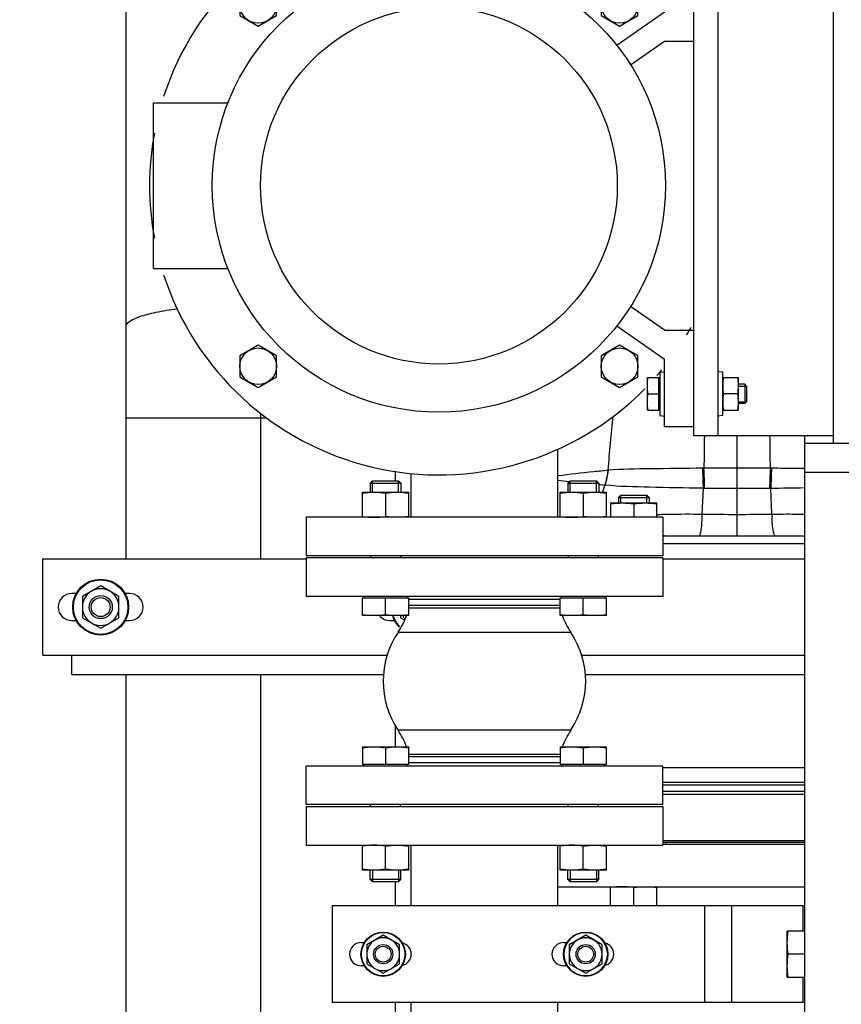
# Model space of a CAD drawing. Header units: millimetres. Extents: x 0 to 1189, y 0 to 841.
# Tile 113 of 172: x 413 to 430, y 551 to 571. Entities that reach past the tile are written whole.
import ezdxf

# ---------------------------------------------------------------- set-up
doc = ezdxf.new("R2010")
doc.units = ezdxf.units.MM
doc.header["$LTSCALE"] = 65.395
doc.linetypes.add('CENTER', pattern=[0.6, 0.375, -0.075, 0.075, -0.075])
for name, color, linetype in [('1707_125001_01_PBL141', 7, 'CONTINUOUS'), ('1907_153200_72_ABL102', 7, 'CONTINUOUS'), ('1907_153200_72_T1_PBL163', 7, 'CONTINUOUS'), ('1907_153200_79_ABL106', 7, 'CONTINUOUS'), ('1907_153200_79_T1_PBL162', 7, 'CONTINUOUS'), ('1907_153700_21_ABL69', 7, 'CONTINUOUS'), ('1907_153700_21_T1_PBL70', 7, 'CONTINUOUS'), ('1907_153700_21_T2_PBL81', 7, 'CONTINUOUS'), ('1907_153701_06_AC_PBL152', 7, 'CONTINUOUS'), ('1907_843312_02_PBL66', 7, 'CONTINUOUS'), ('1917_153701_09_PBL107', 7, 'CONTINUOUS'), ('32007_153200_01_ABL64', 7, 'CONTINUOUS'), ('32007_153200_01_T1_PBL86', 7, 'CONTINUOUS'), ('32007_153701_03_PBL120', 7, 'CONTINUOUS'), ('8M32E_GENSET_GRUNDRAHMEN_ABL59', 7, 'CONTINUOUS'), ('8M32E_GENSET_GRUNDRAHMEN_T1_PBL60', 7, 'CONTINUOUS'), ('8M32E_GENSET_VERROHRUNG_ABL25', 7, 'CONTINUOUS'), ('D6796-10_PBL185', 7, 'CONTINUOUS'), ('D6796-10_PBL192', 7, 'CONTINUOUS'), ('D6796-10_PBL2148', 7, 'CONTINUOUS'), ('D6796-10_PBL2149', 7, 'CONTINUOUS'), ('D6796-12_PBL2146', 7, 'CONTINUOUS'), ('D6796-12_PBL2152', 7, 'CONTINUOUS'), ('D931_1-M10X130_PBL2150', 7, 'CONTINUOUS'), ('D931_1-M10X130_PBL2151', 7, 'CONTINUOUS'), ('D931_1-M10X45_PBL135', 7, 'CONTINUOUS'), ('D931_1-M12X220_PBL2147', 7, 'CONTINUOUS'), ('D931_1-M16X60_PBL125', 7, 'CONTINUOUS'), ('D931_1-M16X60_PBL127', 7, 'CONTINUOUS'), ('D931_1-M16X60_PBL128', 7, 'CONTINUOUS'), ('D931_1-M16X60_PBL129', 7, 'CONTINUOUS'), ('D931_1-M16X75_PBL130', 7, 'CONTINUOUS'), ('D933-M16X35_PBL134', 7, 'CONTINUOUS'), ('D934-M10_PBL153', 7, 'CONTINUOUS'), ('D934-M10_PBL177', 7, 'CONTINUOUS'), ('D934-M10_PBL198', 7, 'CONTINUOUS'), ('D934-M12_PBL160', 7, 'CONTINUOUS'), ('D934-M12_PBL82', 7, 'CONTINUOUS'), ('D934-M16_PBL150', 7, 'CONTINUOUS'), ('D934-M16_PBL151', 7, 'CONTINUOUS'), ('D934-M16_PBL173', 7, 'CONTINUOUS'), ('D934-M16_PBL174', 7, 'CONTINUOUS'), ('D934-M16_PBL182', 7, 'CONTINUOUS'), ('D934-M16_PBL183', 7, 'CONTINUOUS'), ('EN1092-1-01A-DN125-PN16_PBL65', 7, 'CONTINUOUS'), ('EN1092-1-01A-DN65_PN16-77_5_PBL103', 7, 'CONTINUOUS'), ('EN1092-1-01A-DN65_PN16-77_5_PBL110', 7, 'CONTINUOUS'), ('ERV_GS200_6_ABL311', 7, 'CONTINUOUS'), ('ERV_GS200_6_T1_PBL313', 7, 'CONTINUOUS'), ('ERV_GS200_6_T2_PBL312', 7, 'CONTINUOUS'), ('ERV_GS65_16_ABL104', 7, 'CONTINUOUS'), ('ERV_GS65_16_T1_PBL105', 7, 'CONTINUOUS'), ('ERV_GS65_16_T1_PBL111', 7, 'CONTINUOUS'), ('ERV_GS65_16_T2_PBL314', 7, 'CONTINUOUS'), ('new_view_2_VBL0', 7, 'CONTINUOUS'), ('PUMPENAGGRR45_125_160_FL-Z-DB50_PBL91', 7, 'CONTINUOUS')]:
    doc.layers.add(name, color=color, linetype=linetype)

# ---------------------------------------------------------------- blocks, each defined once
blk = doc.blocks.new('EN1092-1-01A-DN125-PN16_PBL65', base_point=(416.176, 548.881))
at = {"layer": 'EN1092-1-01A-DN125-PN16_PBL65', "color": 7, "linetype": 'Continuous'}
for p, q in [((412.538, 548.441), (412.538, 549.321)), ((412.538, 549.321), (418.477, 549.321)), ((412.538, 548.441), (419.814, 548.441))]:
    blk.add_line(p, q, dxfattribs=at)
blk = doc.blocks.new('1907_843312_02_PBL66', base_point=(416.758, 578.941))
at = {"layer": '1907_843312_02_PBL66', "color": 7, "linetype": 'Continuous'}
for p, q in [((412.538, 578.441), (412.538, 579.441)), ((412.538, 579.441), (420.978, 579.441)), ((412.538, 578.441), (418.878, 578.441))]:
    blk.add_line(p, q, dxfattribs=at)
blk = doc.blocks.new('32007_153200_01_T1_PBL86', base_point=(417.538, 563.881))
at = {"layer": '32007_153200_01_T1_PBL86', "color": 7, "linetype": 'Continuous'}
for p, q in [((414.744, 559.961), (414.744, 578.441)), ((420.332, 573.627), (420.332, 574.063)), ((420.332, 561.583), (420.332, 561.78)), ((414.744, 549.321), (414.744, 557.561)), ((420.332, 556.063), (420.332, 556.522)), ((420.332, 552.761), (420.332, 553.263)), ((420.332, 550.423), (420.332, 550.761))]:
    blk.add_line(p, q, dxfattribs=at)
at = {"layer": '32007_153200_01_T1_PBL86', "color": 9, "linetype": 'Continuous'}
for p, q in [((414.744, 577.593), (418.798, 577.593)), ((414.744, 562.888), (417.663, 562.888))]:
    blk.add_line(p, q, dxfattribs=at)
at = {"layer": '32007_153200_01_T1_PBL86', "color": 2, "linetype": 'CENTER'}
for p, q in [((417.538, 559.961), (417.538, 562.976)), ((417.538, 549.321), (417.538, 557.561))]:
    blk.add_line(p, q, dxfattribs=at)
at = {"layer": '32007_153200_01_T1_PBL86', "color": 9, "linetype": 'Continuous'}
for points, knots in [([(414.744, 575.702), (414.744, 575.752), (414.828, 575.826), (414.955, 575.885), (415.111, 575.939), (415.303, 575.988), (415.628, 576.052), (416.337, 576.143), (417.433, 576.192), (418.343, 576.163), (418.801, 576.124)], [0, 0, 0, 0, 0.035976, 0.06612, 0.105304, 0.15333, 0.209651, 0.343909, 0.668552, 1, 1, 1, 1]), ([(414.744, 564.779), (414.744, 564.822), (414.807, 564.887), (414.91, 564.942), (415.091, 565.014), (415.393, 565.088), (415.657, 565.13), (415.807, 565.15)], [0, 0, 0, 0, 0.109669, 0.197143, 0.309824, 0.609754, 1, 1, 1, 1])]:
    blk.add_open_spline(points, degree=3, knots=knots, dxfattribs=at)
blk = doc.blocks.new('32007_153200_01_ABL64', base_point=(416.758, 563.941))
at = {"layer": '1907_843312_02_PBL66'}
blk.add_blockref('1907_843312_02_PBL66', (416.758, 578.941), dxfattribs=at)
at = {"layer": '32007_153200_01_T1_PBL86'}
blk.add_blockref('32007_153200_01_T1_PBL86', (417.538, 563.881), dxfattribs=at)
at = {"layer": 'EN1092-1-01A-DN125-PN16_PBL65'}
blk.add_blockref('EN1092-1-01A-DN125-PN16_PBL65', (416.176, 548.881), dxfattribs=at)
blk = doc.blocks.new('1907_153700_21_T1_PBL70', base_point=(420.918, 558.961))
at = {"layer": '1907_153700_21_T1_PBL70', "color": 7, "linetype": 'Continuous'}
for p, q in [((413.018, 557.961), (413.018, 559.961)), ((413.018, 559.961), (418.477, 559.961)), ((425.877, 559.961), (428.818, 559.961)), ((413.716, 559.241), (413.618, 559.241)), ((414.818, 559.241), (414.72, 559.241)), ((413.618, 558.681), (413.716, 558.681)), ((414.72, 558.681), (414.818, 558.681)), ((420.218, 558.681), (420.316, 558.681)), ((413.018, 557.961), (413.618, 557.961))]:
    blk.add_line(p, q, dxfattribs=at)
for centre, start, end in [((413.618, 558.961), 90, 270), ((414.818, 558.961), 270, 90), ((420.218, 558.961), 221.6107, 270)]:
    blk.add_arc(centre, 0.28, start, end, dxfattribs=at)
blk = doc.blocks.new('1907_153700_21_T2_PBL81', base_point=(421.218, 557.761))
at = {"layer": '1907_153700_21_T2_PBL81', "color": 7, "linetype": 'Continuous'}
for p, q in [((413.618, 557.561), (413.618, 557.961)), ((413.618, 557.961), (420.159, 557.961)), ((424.194, 557.961), (428.818, 557.961)), ((413.618, 557.561), (420.097, 557.561)), ((424.256, 557.561), (428.818, 557.561))]:
    blk.add_line(p, q, dxfattribs=at)
blk = doc.blocks.new('1907_153700_21_ABL69', base_point=(420.918, 558.761))
at = {"layer": '1907_153700_21_T1_PBL70'}
blk.add_blockref('1907_153700_21_T1_PBL70', (420.918, 558.961), dxfattribs=at)
at = {"layer": '1907_153700_21_T2_PBL81'}
blk.add_blockref('1907_153700_21_T2_PBL81', (421.218, 557.761), dxfattribs=at)
blk = doc.blocks.new('D934-M12_PBL82', base_point=(414.218, 558.961))
at = {"layer": 'D934-M12_PBL82', "color": 7, "linetype": 'Continuous'}
for p, q in [((414.218, 559.4), (413.838, 559.18)), ((414.598, 559.18), (414.218, 559.4)), ((413.838, 559.18), (413.838, 558.741)), ((414.598, 558.741), (414.598, 559.18)), ((413.838, 558.741), (414.218, 558.522)), ((414.218, 558.522), (414.598, 558.741))]:
    blk.add_line(p, q, dxfattribs=at)
for points in [[(414.028, 559.29), (413.972, 559.257), (413.874, 559.159), (413.838, 559.026), (413.838, 558.961)], [(414.408, 559.29), (414.351, 559.323), (414.218, 559.358), (414.085, 559.323), (414.028, 559.29)], [(414.598, 558.961), (414.598, 559.026), (414.562, 559.159), (414.465, 559.257), (414.408, 559.29)], [(413.838, 558.961), (413.838, 558.895), (413.874, 558.762), (413.972, 558.664), (414.028, 558.632)], [(414.408, 558.632), (414.465, 558.664), (414.562, 558.762), (414.598, 558.895), (414.598, 558.961)], [(414.028, 558.632), (414.085, 558.599), (414.218, 558.563), (414.351, 558.599), (414.408, 558.632)]]:
    blk.add_open_spline(points, degree=3, dxfattribs=at)
blk = doc.blocks.new('PUMPENAGGRR45_125_160_FL-Z-DB50_PBL91', base_point=(421.232, 567.203))
at = {"layer": 'PUMPENAGGRR45_125_160_FL-Z-DB50_PBL91', "color": 7, "linetype": 'Continuous'}
for p, q in [((425.912, 572.703), (425.912, 571.303)), ((426.512, 572.703), (425.912, 572.703)), ((417.485, 571.89), (417.105, 571.67)), ((417.865, 571.67), (417.485, 571.89)), ((424.98, 571.89), (424.6, 571.67)), ((425.36, 571.67), (424.98, 571.89)), ((417.105, 571.67), (417.105, 571.232)), ((417.865, 571.232), (417.865, 571.67)), ((424.6, 571.67), (424.6, 571.232)), ((425.36, 571.232), (425.36, 571.67)), ((425.912, 571.303), (424.924, 570.612)), ((417.105, 571.232), (417.485, 571.012)), ((417.485, 571.012), (417.865, 571.232)), ((424.6, 571.232), (424.98, 571.012)), ((424.98, 571.012), (425.36, 571.232)), ((425.208, 570.21), (425.912, 570.703)), ((425.912, 570.703), (426.512, 570.703)), ((415.312, 565.983), (415.312, 569.423)), ((415.312, 569.423), (416.858, 569.423)), ((415.312, 565.983), (416.858, 565.983)), ((425.912, 564.703), (425.208, 565.197)), ((424.924, 564.795), (425.912, 564.103)), ((425.912, 564.703), (426.512, 564.703)), ((417.485, 564.394), (417.105, 564.175)), ((417.865, 564.175), (417.485, 564.394)), ((424.98, 564.394), (424.6, 564.175)), ((425.36, 564.175), (424.98, 564.394)), ((417.105, 564.175), (417.105, 563.736)), ((417.865, 563.736), (417.865, 564.175)), ((424.6, 564.175), (424.6, 563.736)), ((425.36, 563.736), (425.36, 564.175)), ((425.912, 562.703), (425.912, 564.103)), ((417.105, 563.736), (417.485, 563.517)), ((417.485, 563.517), (417.865, 563.736)), ((424.6, 563.736), (424.98, 563.517)), ((424.98, 563.517), (425.36, 563.736)), ((426.512, 562.703), (425.912, 562.703))]:
    blk.add_line(p, q, dxfattribs=at)
for centre, radius in [((421.232, 567.703), 4.7), ((417.485, 571.451), 0.38), ((424.98, 571.451), 0.38), ((421.232, 567.703), 3.7), ((417.485, 563.956), 0.38), ((424.98, 563.956), 0.38)]:
    blk.add_circle(centre, radius, dxfattribs=at)
for start, end in [(44.6083, 162.0522), (39.576, 41.0653), (169.5565, 190.4429), (197.9475, 315.3919), (328.9162, 330.6882), (318.9349, 320.4243)]:
    blk.add_arc((421.232, 567.703), 6, start, end, dxfattribs=at)
blk = doc.blocks.new('EN1092-1-01A-DN65_PN16-77_5_PBL103', base_point=(422.177, 560.423))
at = {"layer": 'EN1092-1-01A-DN65_PN16-77_5_PBL103', "color": 7, "linetype": 'Continuous'}
for p, q in [((418.477, 560.823), (418.477, 560.023)), ((425.877, 560.823), (418.477, 560.823)), ((425.877, 560.823), (425.877, 560.023)), ((425.877, 560.023), (418.477, 560.023))]:
    blk.add_line(p, q, dxfattribs=at)
blk = doc.blocks.new('1907_153200_72_T1_PBL163', base_point=(422.177, 561.531))
at = {"layer": '1907_153200_72_T1_PBL163', "color": 7, "linetype": 'Continuous'}
for p, q in [((423.699, 560.823), (423.699, 562.239)), ((420.655, 560.823), (420.655, 561.735))]:
    blk.add_line(p, q, dxfattribs=at)
blk = doc.blocks.new('1907_153200_72_ABL102', base_point=(422.177, 561.131))
at = {"layer": '1907_153200_72_T1_PBL163'}
blk.add_blockref('1907_153200_72_T1_PBL163', (422.177, 561.531), dxfattribs=at)
at = {"layer": 'EN1092-1-01A-DN65_PN16-77_5_PBL103'}
blk.add_blockref('EN1092-1-01A-DN65_PN16-77_5_PBL103', (422.177, 560.423), dxfattribs=at)
blk = doc.blocks.new('ERV_GS65_16_T1_PBL105', base_point=(422.177, 559.463))
at = {"layer": 'ERV_GS65_16_T1_PBL105', "color": 7, "linetype": 'Continuous'}
for p, q in [((418.477, 559.983), (418.477, 559.183)), ((425.877, 559.983), (418.477, 559.983)), ((425.877, 559.983), (425.877, 559.183)), ((425.877, 559.183), (418.477, 559.183)), ((420.606, 558.943), (423.747, 558.943))]:
    blk.add_line(p, q, dxfattribs=at)
at = {"layer": 'ERV_GS65_16_T1_PBL105', "color": 9, "linetype": 'Continuous'}
for p, q in [((423.747, 559.119), (420.606, 559.119)), ((423.747, 558.991), (420.606, 558.991))]:
    blk.add_line(p, q, dxfattribs=at)
blk = doc.blocks.new('ERV_GS65_16_T1_PBL111', base_point=(422.177, 555.383))
at = {"layer": 'ERV_GS65_16_T1_PBL111', "color": 7, "linetype": 'Continuous'}
for p, q in [((423.747, 555.903), (420.606, 555.903)), ((418.477, 554.863), (418.477, 555.663)), ((425.877, 555.663), (418.477, 555.663)), ((425.877, 554.863), (425.877, 555.663)), ((425.877, 554.863), (418.477, 554.863))]:
    blk.add_line(p, q, dxfattribs=at)
at = {"layer": 'ERV_GS65_16_T1_PBL111', "color": 9, "linetype": 'Continuous'}
for p, q in [((423.747, 555.855), (420.606, 555.855)), ((423.747, 555.727), (420.606, 555.727))]:
    blk.add_line(p, q, dxfattribs=at)
blk = doc.blocks.new('ERV_GS65_16_T2_PBL314', base_point=(422.177, 557.191))
at = {"layer": 'ERV_GS65_16_T2_PBL314', "color": 9, "linetype": 'Continuous'}
for p, q in [((423.968, 558.437), (420.386, 558.437)), ((423.968, 556.409), (420.386, 556.409))]:
    blk.add_line(p, q, dxfattribs=at)
at = {"layer": 'ERV_GS65_16_T2_PBL314', "color": 7, "linetype": 'Continuous'}
for centre, radius, start, end in [((419.057, 559.329), 1.6, 326.1408, 339.9055), ((425.297, 559.329), 1.6, 200.0945, 213.8592), ((421.897, 557.423), 1.82, 146.1408, 213.8592), ((422.457, 557.423), 1.82, 326.1408, 33.8592), ((419.057, 555.518), 1.6, 20.0945, 33.8592), ((425.297, 555.518), 1.6, 146.1408, 159.9055)]:
    blk.add_arc(centre, radius, start, end, dxfattribs=at)
blk = doc.blocks.new('ERV_GS65_16_ABL104', base_point=(422.177, 557.423))
at = {"layer": 'ERV_GS65_16_T1_PBL105'}
blk.add_blockref('ERV_GS65_16_T1_PBL105', (422.177, 559.463), dxfattribs=at)
at = {"layer": 'ERV_GS65_16_T1_PBL111'}
blk.add_blockref('ERV_GS65_16_T1_PBL111', (422.177, 555.383), dxfattribs=at)
at = {"layer": 'ERV_GS65_16_T2_PBL314'}
blk.add_blockref('ERV_GS65_16_T2_PBL314', (422.177, 557.191), dxfattribs=at)
blk = doc.blocks.new('1917_153701_09_PBL107', base_point=(422.177, 554.423))
at = {"layer": '1917_153701_09_PBL107', "color": 7, "linetype": 'Continuous'}
for p, q in [((418.477, 554.823), (418.477, 554.023)), ((418.477, 554.823), (425.877, 554.823)), ((425.877, 554.823), (425.877, 554.023)), ((418.477, 554.023), (425.877, 554.023))]:
    blk.add_line(p, q, dxfattribs=at)
blk = doc.blocks.new('EN1092-1-01A-DN65_PN16-77_5_PBL110', base_point=(422.177, 549.223))
at = {"layer": 'EN1092-1-01A-DN65_PN16-77_5_PBL110', "color": 7, "linetype": 'Continuous'}
for p, q in [((418.477, 548.823), (418.477, 549.623)), ((418.477, 549.623), (425.877, 549.623)), ((425.877, 548.823), (425.877, 549.623)), ((418.477, 548.823), (425.877, 548.823))]:
    blk.add_line(p, q, dxfattribs=at)
blk = doc.blocks.new('1907_153200_79_T1_PBL162', base_point=(422.177, 551.823))
at = {"layer": '1907_153200_79_T1_PBL162', "color": 7, "linetype": 'Continuous'}
for p, q in [((420.655, 552.761), (420.655, 554.023)), ((423.699, 552.761), (423.699, 554.023)), ((420.655, 549.623), (420.655, 550.761)), ((423.699, 549.623), (423.699, 550.761))]:
    blk.add_line(p, q, dxfattribs=at)
blk = doc.blocks.new('1907_153200_79_ABL106', base_point=(422.177, 551.823))
at = {"layer": '1907_153200_79_T1_PBL162'}
blk.add_blockref('1907_153200_79_T1_PBL162', (422.177, 551.823), dxfattribs=at)
at = {"layer": '1917_153701_09_PBL107'}
blk.add_blockref('1917_153701_09_PBL107', (422.177, 554.423), dxfattribs=at)
at = {"layer": 'EN1092-1-01A-DN65_PN16-77_5_PBL110'}
blk.add_blockref('EN1092-1-01A-DN65_PN16-77_5_PBL110', (422.177, 549.223), dxfattribs=at)
blk = doc.blocks.new('32007_153701_03_PBL120', base_point=(423.918, 551.761))
at = {"layer": '32007_153701_03_PBL120', "color": 7, "linetype": 'Continuous'}
for p, q in [((419.018, 552.761), (419.018, 550.761)), ((428.818, 552.761), (419.018, 552.761)), ((419.618, 552.001), (419.688, 552.001)), ((423.818, 552.001), (423.888, 552.001)), ((419.688, 551.521), (419.618, 551.521)), ((423.888, 551.521), (423.818, 551.521)), ((428.818, 550.761), (419.018, 550.761))]:
    blk.add_line(p, q, dxfattribs=at)
at = {"layer": '32007_153701_03_PBL120', "color": 9, "linetype": 'Continuous'}
for p, q in [((426.738, 552.761), (426.738, 550.761)), ((427.304, 552.761), (427.304, 550.761)), ((428.784, 552.761), (428.784, 552.241)), ((428.784, 551.281), (428.784, 550.761))]:
    blk.add_line(p, q, dxfattribs=at)
at = {"layer": '32007_153701_03_PBL120', "color": 7, "linetype": 'Continuous'}
for centre, start, end in [((419.618, 551.761), 90, 270), ((420.418, 551.761), 281.9431, 78.0986), ((423.818, 551.761), 90, 270), ((424.618, 551.761), 281.9431, 78.0986)]:
    blk.add_arc(centre, 0.24, start, end, dxfattribs=at)
blk = doc.blocks.new('D931_1-M16X60_PBL125', base_point=(420.126, 554.663))
at = {"layer": 'D931_1-M16X60_PBL125', "color": 7, "linetype": 'Continuous'}
for p, q in [((419.646, 556.063), (419.646, 555.695)), ((419.646, 556.063), (419.647, 556.063)), ((419.647, 556.063), (420.606, 556.063)), ((420.126, 556.043), (420.126, 555.695)), ((420.606, 555.695), (420.606, 556.063)), ((420.606, 556.063), (420.606, 556.063)), ((420.606, 555.695), (419.646, 555.695)), ((419.676, 555.663), (419.676, 555.695)), ((420.576, 555.663), (420.576, 555.695)), ((419.814, 554.823), (419.814, 554.863)), ((420.438, 554.823), (420.438, 554.863)), ((419.806, 553.312), (419.806, 553.503)), ((420.446, 553.312), (420.446, 553.503)), ((419.855, 553.263), (419.806, 553.312)), ((420.446, 553.312), (419.806, 553.312)), ((420.397, 553.263), (420.446, 553.312)), ((420.397, 553.263), (419.855, 553.263))]:
    blk.add_line(p, q, dxfattribs=at)
at = {"layer": 'D931_1-M16X60_PBL125', "color": 2, "linetype": 'Continuous'}
for p, q in [((419.855, 553.503), (419.855, 553.263)), ((420.397, 553.503), (420.397, 553.263))]:
    blk.add_line(p, q, dxfattribs=at)
at = {"layer": 'D931_1-M16X60_PBL125', "color": 7, "linetype": 'Continuous'}
for points in [[(419.646, 556.043), (419.726, 556.056), (419.886, 556.071), (420.047, 556.056), (420.126, 556.043)], [(420.126, 556.043), (420.206, 556.056), (420.366, 556.071), (420.527, 556.056), (420.606, 556.043)]]:
    blk.add_open_spline(points, degree=3, dxfattribs=at)
blk = doc.blocks.new('D931_1-M16X60_PBL127', base_point=(424.227, 554.663))
at = {"layer": 'D931_1-M16X60_PBL127', "color": 7, "linetype": 'Continuous'}
for p, q in [((423.747, 556.063), (423.747, 555.695)), ((423.747, 556.063), (423.748, 556.063)), ((423.748, 556.063), (424.707, 556.063)), ((424.227, 556.043), (424.227, 555.695)), ((424.707, 555.695), (424.707, 556.063)), ((424.707, 556.063), (424.707, 556.063)), ((424.707, 555.695), (423.747, 555.695)), ((423.777, 555.663), (423.777, 555.695)), ((424.677, 555.663), (424.677, 555.695)), ((423.915, 554.823), (423.915, 554.863)), ((424.539, 554.823), (424.539, 554.863)), ((423.907, 553.312), (423.907, 553.503)), ((424.547, 553.312), (424.547, 553.503)), ((423.957, 553.263), (423.907, 553.312)), ((424.547, 553.312), (423.907, 553.312)), ((424.498, 553.263), (424.547, 553.312)), ((424.498, 553.263), (423.957, 553.263))]:
    blk.add_line(p, q, dxfattribs=at)
at = {"layer": 'D931_1-M16X60_PBL127', "color": 2, "linetype": 'Continuous'}
for p, q in [((423.957, 553.503), (423.957, 553.263)), ((424.498, 553.503), (424.498, 553.263))]:
    blk.add_line(p, q, dxfattribs=at)
at = {"layer": 'D931_1-M16X60_PBL127', "color": 7, "linetype": 'Continuous'}
for points in [[(423.747, 556.043), (423.827, 556.056), (423.987, 556.071), (424.148, 556.056), (424.227, 556.043)], [(424.227, 556.043), (424.307, 556.056), (424.467, 556.071), (424.628, 556.056), (424.707, 556.043)]]:
    blk.add_open_spline(points, degree=3, dxfattribs=at)
blk = doc.blocks.new('D931_1-M16X60_PBL128', base_point=(420.126, 560.183))
at = {"layer": 'D931_1-M16X60_PBL128', "color": 7, "linetype": 'Continuous'}
for p, q in [((419.855, 561.583), (419.806, 561.534)), ((419.806, 561.534), (419.806, 561.343)), ((419.806, 561.534), (420.446, 561.534)), ((419.855, 561.583), (420.397, 561.583)), ((420.397, 561.583), (420.446, 561.534)), ((420.446, 561.534), (420.446, 561.343)), ((419.814, 560.023), (419.814, 559.983)), ((420.438, 560.023), (420.438, 559.983)), ((419.646, 558.784), (419.646, 559.151)), ((419.646, 559.151), (420.606, 559.151)), ((419.676, 559.183), (419.676, 559.151)), ((420.126, 558.803), (420.126, 559.151)), ((420.576, 559.183), (420.576, 559.151)), ((420.606, 558.784), (420.606, 559.151)), ((419.646, 558.784), (419.647, 558.783)), ((420.606, 558.783), (419.647, 558.783)), ((420.606, 558.784), (420.606, 558.783))]:
    blk.add_line(p, q, dxfattribs=at)
at = {"layer": 'D931_1-M16X60_PBL128', "color": 2, "linetype": 'Continuous'}
for p, q in [((419.855, 561.343), (419.855, 561.583)), ((420.397, 561.343), (420.397, 561.583))]:
    blk.add_line(p, q, dxfattribs=at)
at = {"layer": 'D931_1-M16X60_PBL128', "color": 7, "linetype": 'Continuous'}
for points in [[(420.126, 558.803), (420.047, 558.791), (419.886, 558.776), (419.726, 558.791), (419.646, 558.803)], [(420.606, 558.803), (420.527, 558.791), (420.366, 558.776), (420.206, 558.791), (420.126, 558.803)]]:
    blk.add_open_spline(points, degree=3, dxfattribs=at)
blk = doc.blocks.new('D931_1-M16X60_PBL129', base_point=(424.227, 560.183))
at = {"layer": 'D931_1-M16X60_PBL129', "color": 7, "linetype": 'Continuous'}
for p, q in [((423.957, 561.583), (423.907, 561.534)), ((423.907, 561.534), (423.907, 561.343)), ((423.907, 561.534), (424.547, 561.534)), ((423.957, 561.583), (424.498, 561.583)), ((424.498, 561.583), (424.547, 561.534)), ((424.547, 561.534), (424.547, 561.343)), ((423.915, 560.023), (423.915, 559.983)), ((424.539, 560.023), (424.539, 559.983)), ((423.747, 558.784), (423.747, 559.151)), ((423.747, 559.151), (424.707, 559.151)), ((423.777, 559.183), (423.777, 559.151)), ((424.227, 558.803), (424.227, 559.151)), ((424.677, 559.183), (424.677, 559.151)), ((424.707, 558.784), (424.707, 559.151)), ((423.747, 558.784), (423.748, 558.783)), ((424.707, 558.783), (423.748, 558.783)), ((424.707, 558.784), (424.707, 558.783))]:
    blk.add_line(p, q, dxfattribs=at)
at = {"layer": 'D931_1-M16X60_PBL129', "color": 2, "linetype": 'Continuous'}
for p, q in [((423.957, 561.343), (423.957, 561.583)), ((424.498, 561.343), (424.498, 561.583))]:
    blk.add_line(p, q, dxfattribs=at)
at = {"layer": 'D931_1-M16X60_PBL129', "color": 7, "linetype": 'Continuous'}
for points in [[(424.227, 558.803), (424.148, 558.791), (423.987, 558.776), (423.827, 558.791), (423.747, 558.803)], [(424.707, 558.803), (424.628, 558.791), (424.467, 558.776), (424.307, 558.791), (424.227, 558.803)]]:
    blk.add_open_spline(points, degree=3, dxfattribs=at)
blk = doc.blocks.new('D931_1-M16X75_PBL130', base_point=(425.275, 561.201))
at = {"layer": 'D931_1-M16X75_PBL130', "color": 7, "linetype": 'Continuous'}
for p, q in [((425.004, 561.281), (424.955, 561.232)), ((425.004, 561.281), (425.546, 561.281)), ((425.546, 561.281), (425.595, 561.232)), ((424.955, 561.232), (424.955, 561.121)), ((424.955, 561.232), (425.595, 561.232)), ((425.595, 561.232), (425.595, 561.121))]:
    blk.add_line(p, q, dxfattribs=at)
at = {"layer": 'D931_1-M16X75_PBL130', "color": 2, "linetype": 'Continuous'}
for p, q in [((425.004, 561.121), (425.004, 561.281)), ((425.546, 561.121), (425.546, 561.281))]:
    blk.add_line(p, q, dxfattribs=at)
blk = doc.blocks.new('D933-M16X35_PBL134', base_point=(428.638, 551.761))
at = {"layer": 'D933-M16X35_PBL134', "color": 7, "linetype": 'Continuous'}
for p, q in [((428.458, 552.241), (428.458, 552.24)), ((428.818, 552.241), (428.458, 552.241)), ((428.458, 551.281), (428.458, 552.24)), ((428.818, 551.761), (428.478, 551.761)), ((428.458, 551.281), (428.458, 551.281)), ((428.458, 551.281), (428.818, 551.281))]:
    blk.add_line(p, q, dxfattribs=at)
for points in [[(428.478, 551.761), (428.466, 551.84), (428.451, 552.001), (428.466, 552.161), (428.478, 552.241)], [(428.478, 551.281), (428.466, 551.36), (428.451, 551.521), (428.466, 551.681), (428.478, 551.761)]]:
    blk.add_open_spline(points, degree=3, knots=[0, 0, 0, 0, 0.5, 1, 1, 1, 1], dxfattribs=at)
blk = doc.blocks.new('D931_1-M10X45_PBL135', base_point=(426.584, 563.383))
at = {"layer": 'D931_1-M10X45_PBL135', "color": 7, "linetype": 'Continuous'}
for p, q in [((425.556, 563.044), (425.556, 563.723)), ((425.556, 563.723), (425.556, 563.723)), ((425.556, 563.723), (425.788, 563.723)), ((425.788, 563.723), (425.788, 563.043)), ((425.812, 563.695), (425.788, 563.695)), ((427.575, 563.583), (427.438, 563.583)), ((427.575, 563.583), (427.575, 563.183)), ((427.612, 563.547), (427.575, 563.583)), ((427.612, 563.547), (427.612, 563.22)), ((425.57, 563.383), (425.788, 563.383)), ((427.575, 563.183), (427.438, 563.183)), ((427.612, 563.22), (427.575, 563.183)), ((425.556, 563.043), (425.556, 563.044)), ((425.556, 563.043), (425.788, 563.043)), ((425.812, 563.071), (425.788, 563.071))]:
    blk.add_line(p, q, dxfattribs=at)
at = {"layer": 'D931_1-M10X45_PBL135', "color": 2, "linetype": 'Continuous'}
for p, q in [((427.438, 563.547), (427.612, 563.547)), ((427.438, 563.22), (427.612, 563.22))]:
    blk.add_line(p, q, dxfattribs=at)
at = {"layer": 'D931_1-M10X45_PBL135', "color": 7, "linetype": 'Continuous'}
for points in [[(425.57, 563.383), (425.562, 563.44), (425.551, 563.553), (425.562, 563.667), (425.57, 563.723)], [(425.57, 563.043), (425.562, 563.1), (425.551, 563.213), (425.562, 563.327), (425.57, 563.383)]]:
    blk.add_open_spline(points, degree=3, dxfattribs=at)
blk = doc.blocks.new('1707_125001_01_PBL141', base_point=(426.258, 561.604))
at = {"layer": '1707_125001_01_PBL141', "color": 9, "linetype": 'Continuous'}
for p, q in [((427.418, 560.441), (427.418, 562.521)), ((424.747, 561.798), (424.744, 561.798)), ((426.729, 561.841), (426.705, 561.841)), ((428.131, 561.841), (428.107, 561.841)), ((424.626, 561.343), (424.678, 561.49)), ((424.678, 561.49), (424.674, 561.49)), ((426.695, 560.89), (426.718, 561.428)), ((426.744, 561.428), (426.718, 561.428)), ((428.118, 561.428), (428.092, 561.428)), ((428.141, 560.89), (428.118, 561.428)), ((425.877, 560.281), (428.818, 560.281))]:
    blk.add_line(p, q, dxfattribs=at)
at = {"layer": '1707_125001_01_PBL141', "color": 7, "linetype": 'Continuous'}
blk.add_line((425.877, 560.441), (428.818, 560.441), dxfattribs=at)
at = {"layer": '1707_125001_01_PBL141', "color": 9, "linetype": 'Continuous'}
for centre, radius, start, end in [((519.336, 561.04), 92.61, 179.08398, 179.50449), ((335.586, 561.042), 92.525, 0.49513, 0.91602), ((423.46, 561.927), 1.29, 340.2156, 354.261), ((423.462, 561.925), 1.292, 340.3412, 354.3955), ((418.766, 561.383), 7.952, 0.3263, 3.304), ((427.432, 465.58), 96.263, 90.00848, 90.41853), ((418.397, 561.33), 8.348, 0.6732, 3.5139), ((427.404, 465.733), 96.111, 89.5811, 89.9918), ((436.439, 561.329), 8.348, 176.4854, 179.3262), ((436.07, 561.383), 7.952, 176.696, 179.6738), ((435.313, 663.194), 102.261, 263.47753, 263.61454), ((428.563, 601.382), 40.08, 264.2494, 264.4319), ((427.42, 661.292), 99.867, 269.6123, 269.99889), ((427.416, 661.395), 99.97, 270.00134, 270.38752), ((427.101, 653.466), 92.043, 270.63282, 271.06879), ((427.465, 612.926), 52.042, 269.1528, 269.9487), ((427.372, 612.92), 52.036, 270.0512, 270.8472)]:
    blk.add_arc(centre, radius, start, end, dxfattribs=at)
blk.add_open_spline([(424.744, 561.798), (424.774, 562.175), (424.807, 562.552), (424.851, 562.928)], degree=3, dxfattribs=at)
for points, knots in [([(424.744, 561.798), (424.642, 561.788), (424.294, 561.752), (423.946, 561.711), (423.699, 561.683)], [0, 0, 0, 0, 0.290473, 1, 1, 1, 1]), ([(426.705, 561.841), (426.34, 561.838), (425.688, 561.828), (425.034, 561.824), (424.747, 561.798)], [0, 0, 0, 0, 0.559123, 1, 1, 1, 1]), ([(428.818, 561.833), (428.762, 561.834), (428.533, 561.836), (428.304, 561.839), (428.131, 561.841)], [0, 0, 0, 0, 0.243839, 1, 1, 1, 1]), ([(426.718, 561.428), (426.344, 561.431), (425.664, 561.444), (424.982, 561.461), (424.678, 561.49)], [0, 0, 0, 0, 0.550671, 1, 1, 1, 1]), ([(425.755, 560.883), (425.831, 560.885), (426.145, 560.893), (426.458, 560.893), (426.695, 560.89)], [0, 0, 0, 0, 0.243599, 1, 1, 1, 1]), ([(426.629, 560.441), (426.634, 560.441), (426.646, 560.453), (426.661, 560.496), (426.679, 560.586), (426.691, 560.725), (426.695, 560.832), (426.695, 560.89)], [0, 0, 0, 0, 0.032728, 0.093153, 0.306501, 0.62282, 1, 1, 1, 1]), ([(428.141, 560.89), (428.198, 560.89), (428.424, 560.893), (428.65, 560.892), (428.819, 560.889)], [0, 0, 0, 0, 0.25343, 1, 1, 1, 1]), ([(428.208, 560.441), (428.203, 560.441), (428.191, 560.453), (428.175, 560.496), (428.158, 560.586), (428.145, 560.725), (428.142, 560.832), (428.141, 560.89)], [0, 0, 0, 0, 0.032729, 0.093154, 0.306502, 0.622821, 1, 1, 1, 1])]:
    blk.add_open_spline(points, degree=3, knots=knots, dxfattribs=at)
at = {"layer": '1707_125001_01_PBL141', "color": 7, "linetype": 'Continuous'}
blk.add_open_spline([(425.878, 560.453), (425.883, 560.451), (425.896, 560.446), (425.909, 560.441), (425.919, 560.441)], degree=3, knots=[0, 0, 0, 0, 0.3152, 1, 1, 1, 1], dxfattribs=at)
blk = doc.blocks.new('D934-M16_PBL150', base_point=(420.126, 553.763))
at = {"layer": 'D934-M16_PBL150', "color": 7, "linetype": 'Continuous'}
for p, q in [((419.646, 553.504), (419.646, 554.023)), ((420.126, 553.523), (420.126, 554.003)), ((420.606, 553.504), (420.606, 554.023)), ((419.646, 553.504), (419.647, 553.503)), ((420.606, 553.503), (419.647, 553.503)), ((420.606, 553.504), (420.606, 553.503))]:
    blk.add_line(p, q, dxfattribs=at)
for points in [[(420.126, 554.003), (420.047, 554.016), (419.886, 554.031), (419.726, 554.016), (419.646, 554.003)], [(420.126, 554.003), (420.206, 554.016), (420.366, 554.031), (420.527, 554.016), (420.606, 554.003)], [(420.126, 553.523), (420.047, 553.511), (419.886, 553.496), (419.726, 553.511), (419.646, 553.523)], [(420.606, 553.523), (420.527, 553.511), (420.366, 553.496), (420.206, 553.511), (420.126, 553.523)]]:
    blk.add_open_spline(points, degree=3, dxfattribs=at)
blk = doc.blocks.new('D934-M16_PBL151', base_point=(420.126, 561.083))
at = {"layer": 'D934-M16_PBL151', "color": 7, "linetype": 'Continuous'}
for p, q in [((419.646, 560.824), (419.646, 561.343)), ((419.646, 561.343), (419.647, 561.343)), ((419.647, 561.343), (420.606, 561.343)), ((420.126, 561.323), (420.126, 560.843)), ((420.606, 560.824), (420.606, 561.343)), ((420.606, 561.343), (420.606, 561.343))]:
    blk.add_line(p, q, dxfattribs=at)
for points in [[(419.646, 561.323), (419.726, 561.336), (419.886, 561.351), (420.047, 561.336), (420.126, 561.323)], [(420.126, 561.323), (420.206, 561.336), (420.366, 561.351), (420.527, 561.336), (420.606, 561.323)], [(419.646, 560.843), (419.726, 560.831), (419.886, 560.816), (420.047, 560.831), (420.126, 560.843)], [(420.606, 560.843), (420.527, 560.831), (420.366, 560.816), (420.206, 560.831), (420.126, 560.843)]]:
    blk.add_open_spline(points, degree=3, dxfattribs=at)
blk = doc.blocks.new('1907_153701_06_AC_PBL152', base_point=(419.677, 551.531))
at = {"layer": '1907_153701_06_AC_PBL152', "color": 7, "linetype": 'Continuous'}
blk.add_line((419.677, 551.542), (419.677, 551.521), dxfattribs=at)
blk = doc.blocks.new('D934-M10_PBL153', base_point=(420.077, 551.761))
at = {"layer": 'D934-M10_PBL153', "color": 7, "linetype": 'Continuous'}
for p, q in [((420.077, 552.153), (419.737, 551.957)), ((420.417, 551.957), (420.077, 552.153)), ((419.737, 551.957), (419.737, 551.564)), ((420.417, 551.564), (420.417, 551.957)), ((419.737, 551.564), (420.077, 551.368)), ((420.077, 551.368), (420.417, 551.564))]:
    blk.add_line(p, q, dxfattribs=at)
for points in [[(420.247, 552.055), (420.196, 552.084), (420.077, 552.116), (419.958, 552.084), (419.907, 552.055)], [(419.907, 552.055), (419.856, 552.026), (419.769, 551.938), (419.737, 551.819), (419.737, 551.761)], [(420.417, 551.761), (420.417, 551.819), (420.385, 551.938), (420.298, 552.026), (420.247, 552.055)], [(419.737, 551.761), (419.737, 551.702), (419.769, 551.583), (419.856, 551.496), (419.907, 551.466)], [(420.247, 551.466), (420.298, 551.496), (420.385, 551.583), (420.417, 551.702), (420.417, 551.761)], [(419.907, 551.466), (419.958, 551.437), (420.077, 551.405), (420.196, 551.437), (420.247, 551.466)]]:
    blk.add_open_spline(points, degree=3, dxfattribs=at)
blk = doc.blocks.new('D934-M12_PBL160', base_point=(420.48, 558.742))
at = {"layer": 'D934-M12_PBL160', "color": 7, "linetype": 'Continuous'}
for p, q in [((420.438, 558.783), (420.438, 558.741)), ((420.438, 558.741), (420.51, 558.7))]:
    blk.add_line(p, q, dxfattribs=at)
blk.add_arc((420.819, 558.961), 0.38, 207.868, 218.5619, dxfattribs=at)
blk = doc.blocks.new('D934-M16_PBL173', base_point=(424.227, 553.763))
at = {"layer": 'D934-M16_PBL173', "color": 7, "linetype": 'Continuous'}
for p, q in [((423.747, 553.504), (423.747, 554.023)), ((424.227, 553.523), (424.227, 554.003)), ((424.707, 553.504), (424.707, 554.023)), ((423.747, 553.504), (423.748, 553.503)), ((424.707, 553.503), (423.748, 553.503)), ((424.707, 553.504), (424.707, 553.503))]:
    blk.add_line(p, q, dxfattribs=at)
for points in [[(424.227, 554.003), (424.148, 554.016), (423.987, 554.031), (423.827, 554.016), (423.747, 554.003)], [(424.227, 554.003), (424.307, 554.016), (424.467, 554.031), (424.628, 554.016), (424.707, 554.003)], [(424.227, 553.523), (424.148, 553.511), (423.987, 553.496), (423.827, 553.511), (423.747, 553.523)], [(424.707, 553.523), (424.628, 553.511), (424.467, 553.496), (424.307, 553.511), (424.227, 553.523)]]:
    blk.add_open_spline(points, degree=3, dxfattribs=at)
blk = doc.blocks.new('D934-M16_PBL174', base_point=(424.227, 561.083))
at = {"layer": 'D934-M16_PBL174', "color": 7, "linetype": 'Continuous'}
for p, q in [((423.747, 560.824), (423.747, 561.343)), ((423.747, 561.343), (423.748, 561.343)), ((423.748, 561.343), (424.707, 561.343)), ((424.227, 561.323), (424.227, 560.843)), ((424.707, 560.824), (424.707, 561.343)), ((424.707, 561.343), (424.707, 561.343))]:
    blk.add_line(p, q, dxfattribs=at)
for points in [[(423.747, 561.323), (423.827, 561.336), (423.987, 561.351), (424.148, 561.336), (424.227, 561.323)], [(424.227, 561.323), (424.307, 561.336), (424.467, 561.351), (424.628, 561.336), (424.707, 561.323)], [(423.747, 560.843), (423.827, 560.831), (423.987, 560.816), (424.148, 560.831), (424.227, 560.843)], [(424.707, 560.843), (424.628, 560.831), (424.467, 560.816), (424.307, 560.831), (424.227, 560.843)]]:
    blk.add_open_spline(points, degree=3, dxfattribs=at)
blk = doc.blocks.new('D934-M10_PBL177', base_point=(424.277, 551.761))
at = {"layer": 'D934-M10_PBL177', "color": 7, "linetype": 'Continuous'}
for p, q in [((424.277, 552.153), (423.937, 551.957)), ((424.617, 551.957), (424.277, 552.153)), ((423.937, 551.957), (423.937, 551.564)), ((424.617, 551.564), (424.617, 551.957)), ((423.937, 551.564), (424.277, 551.368)), ((424.277, 551.368), (424.617, 551.564))]:
    blk.add_line(p, q, dxfattribs=at)
for points in [[(424.447, 552.055), (424.396, 552.084), (424.277, 552.116), (424.158, 552.084), (424.107, 552.055)], [(424.107, 552.055), (424.056, 552.026), (423.969, 551.938), (423.937, 551.819), (423.937, 551.761)], [(424.617, 551.761), (424.617, 551.819), (424.585, 551.938), (424.498, 552.026), (424.447, 552.055)], [(423.937, 551.761), (423.937, 551.702), (423.969, 551.583), (424.056, 551.496), (424.107, 551.466)], [(424.447, 551.466), (424.498, 551.496), (424.585, 551.583), (424.617, 551.702), (424.617, 551.761)], [(424.107, 551.466), (424.158, 551.437), (424.277, 551.405), (424.396, 551.437), (424.447, 551.466)]]:
    blk.add_open_spline(points, degree=3, dxfattribs=at)
blk = doc.blocks.new('D934-M16_PBL182', base_point=(425.275, 560.972))
at = {"layer": 'D934-M16_PBL182', "color": 7, "linetype": 'Continuous'}
for p, q in [((424.795, 561.121), (424.795, 560.823)), ((424.795, 561.121), (424.796, 561.121)), ((424.796, 561.121), (425.755, 561.121)), ((425.275, 561.101), (425.275, 560.823)), ((425.755, 560.823), (425.755, 561.121)), ((425.755, 561.121), (425.755, 561.121))]:
    blk.add_line(p, q, dxfattribs=at)
for points in [[(424.795, 561.101), (424.875, 561.113), (425.035, 561.128), (425.196, 561.113), (425.275, 561.101)], [(425.275, 561.101), (425.355, 561.113), (425.515, 561.128), (425.676, 561.113), (425.755, 561.101)]]:
    blk.add_open_spline(points, degree=3, dxfattribs=at)
blk = doc.blocks.new('D934-M16_PBL183', base_point=(425.275, 552.961))
at = {"layer": 'D934-M16_PBL183', "color": 7, "linetype": 'Continuous'}
for p, q in [((424.795, 552.761), (424.795, 553.161)), ((425.275, 552.761), (425.275, 553.141)), ((425.755, 552.761), (425.755, 553.161))]:
    blk.add_line(p, q, dxfattribs=at)
for points in [[(425.275, 553.141), (425.196, 553.153), (425.035, 553.168), (424.875, 553.153), (424.795, 553.141)], [(425.275, 553.141), (425.355, 553.153), (425.515, 553.168), (425.676, 553.153), (425.755, 553.141)]]:
    blk.add_open_spline(points, degree=3, dxfattribs=at)
blk = doc.blocks.new('D6796-10_PBL185', base_point=(425.862, 563.383))
at = {"layer": 'D6796-10_PBL185', "color": 7, "linetype": 'Continuous'}
for p, q in [((425.812, 563.832), (425.912, 563.843)), ((425.812, 563.832), (425.812, 562.935)), ((425.812, 562.935), (425.912, 562.923))]:
    blk.add_line(p, q, dxfattribs=at)
blk = doc.blocks.new('D6796-10_PBL192', base_point=(427.068, 563.383))
at = {"layer": 'D6796-10_PBL192', "color": 7, "linetype": 'Continuous'}
for p, q in [((427.118, 563.832), (427.018, 563.843)), ((427.118, 562.935), (427.118, 563.832)), ((427.118, 562.935), (427.018, 562.923))]:
    blk.add_line(p, q, dxfattribs=at)
blk = doc.blocks.new('D934-M10_PBL198', base_point=(427.278, 563.383))
at = {"layer": 'D934-M10_PBL198', "color": 7, "linetype": 'Continuous'}
for p, q in [((427.118, 563.723), (427.438, 563.723)), ((427.438, 563.723), (427.438, 563.043)), ((427.424, 563.383), (427.132, 563.383)), ((427.118, 563.043), (427.438, 563.043))]:
    blk.add_line(p, q, dxfattribs=at)
for points in [[(427.132, 563.723), (427.124, 563.667), (427.118, 563.61), (427.118, 563.553)], [(427.424, 563.723), (427.433, 563.667), (427.438, 563.61), (427.438, 563.553)], [(427.118, 563.553), (427.118, 563.497), (427.124, 563.44), (427.132, 563.383)], [(427.438, 563.553), (427.438, 563.497), (427.433, 563.44), (427.424, 563.383)], [(427.132, 563.383), (427.124, 563.327), (427.118, 563.27), (427.118, 563.213)], [(427.424, 563.383), (427.433, 563.327), (427.438, 563.27), (427.438, 563.213)], [(427.118, 563.213), (427.118, 563.157), (427.124, 563.1), (427.132, 563.043)], [(427.438, 563.213), (427.438, 563.157), (427.433, 563.1), (427.424, 563.043)]]:
    blk.add_open_spline(points, degree=3, dxfattribs=at)
blk = doc.blocks.new('ERV_GS200_6_T2_PBL312', base_point=(427.348, 554.853))
at = {"layer": 'ERV_GS200_6_T2_PBL312', "color": 9, "linetype": 'Continuous'}
blk.add_line((428.818, 555.625), (425.877, 555.625), dxfattribs=at)
at = {"layer": 'ERV_GS200_6_T2_PBL312', "color": 7, "linetype": 'Continuous'}
blk.add_line((428.818, 554.081), (425.877, 554.081), dxfattribs=at)
blk = doc.blocks.new('ERV_GS200_6_T1_PBL313', base_point=(427.348, 554.721))
at = {"layer": 'ERV_GS200_6_T1_PBL313', "color": 7, "linetype": 'Continuous'}
for p, q in [((428.818, 555.321), (425.877, 555.321)), ((425.877, 555.081), (428.818, 555.081)), ((425.877, 554.121), (428.818, 554.121))]:
    blk.add_line(p, q, dxfattribs=at)
at = {"layer": 'ERV_GS200_6_T1_PBL313', "color": 9, "linetype": 'Continuous'}
for p, q in [((425.877, 555.273), (428.818, 555.273)), ((425.877, 555.145), (428.818, 555.145))]:
    blk.add_line(p, q, dxfattribs=at)
blk = doc.blocks.new('ERV_GS200_6_ABL311', base_point=(427.348, 554.853))
at = {"layer": 'ERV_GS200_6_T1_PBL313'}
blk.add_blockref('ERV_GS200_6_T1_PBL313', (427.348, 554.721), dxfattribs=at)
at = {"layer": 'ERV_GS200_6_T2_PBL312'}
blk.add_blockref('ERV_GS200_6_T2_PBL312', (427.348, 554.853), dxfattribs=at)
blk = doc.blocks.new('D6796-12_PBL2146', base_point=(414.218, 558.961))
at = {"layer": 'D6796-12_PBL2146', "color": 7, "linetype": 'Continuous'}
for radius in [0.58, 0.566]:
    blk.add_circle((414.218, 558.961), radius, dxfattribs=at)
blk = doc.blocks.new('D931_1-M12X220_PBL2147', base_point=(414.218, 558.961))
at = {"layer": 'D931_1-M12X220_PBL2147', "color": 7, "linetype": 'Continuous'}
for radius in [0.24, 0.197]:
    blk.add_circle((414.218, 558.961), radius, dxfattribs=at)
blk = doc.blocks.new('D6796-10_PBL2148', base_point=(424.277, 551.761))
at = {"layer": 'D6796-10_PBL2148', "color": 7, "linetype": 'Continuous'}
for radius in [0.46, 0.449]:
    blk.add_circle((424.277, 551.761), radius, dxfattribs=at)
blk = doc.blocks.new('D6796-10_PBL2149', base_point=(420.077, 551.761))
at = {"layer": 'D6796-10_PBL2149', "color": 7, "linetype": 'Continuous'}
for radius in [0.46, 0.449]:
    blk.add_circle((420.077, 551.761), radius, dxfattribs=at)
blk = doc.blocks.new('D931_1-M10X130_PBL2150', base_point=(424.277, 551.761))
at = {"layer": 'D931_1-M10X130_PBL2150', "color": 7, "linetype": 'Continuous'}
for radius in [0.2, 0.163]:
    blk.add_circle((424.277, 551.761), radius, dxfattribs=at)
blk = doc.blocks.new('D931_1-M10X130_PBL2151', base_point=(420.077, 551.761))
at = {"layer": 'D931_1-M10X130_PBL2151', "color": 7, "linetype": 'Continuous'}
for radius in [0.2, 0.163]:
    blk.add_circle((420.077, 551.761), radius, dxfattribs=at)
blk = doc.blocks.new('D6796-12_PBL2152', base_point=(420.346, 558.658))
at = {"layer": 'D6796-12_PBL2152', "color": 7, "linetype": 'Continuous'}
for radius, start, end in [(0.58, 199.2596, 225.749), (0.566, 199.6585, 225.3534)]:
    blk.add_arc((420.818, 558.961), radius, start, end, dxfattribs=at)
blk = doc.blocks.new('8M32E_GENSET_VERROHRUNG_ABL25', base_point=(593.858, 615.821))
at = {"layer": '1707_125001_01_PBL141'}
blk.add_blockref('1707_125001_01_PBL141', (426.258, 561.604), dxfattribs=at)
at = {"layer": '1907_153200_72_ABL102'}
blk.add_blockref('1907_153200_72_ABL102', (422.177, 561.131), dxfattribs=at)
at = {"layer": '1907_153200_79_ABL106'}
blk.add_blockref('1907_153200_79_ABL106', (422.177, 551.823), dxfattribs=at)
at = {"layer": '1907_153700_21_ABL69'}
blk.add_blockref('1907_153700_21_ABL69', (420.918, 558.761), dxfattribs=at)
at = {"layer": '1907_153701_06_AC_PBL152'}
blk.add_blockref('1907_153701_06_AC_PBL152', (419.677, 551.531), dxfattribs=at)
at = {"layer": '32007_153200_01_ABL64'}
blk.add_blockref('32007_153200_01_ABL64', (416.758, 563.941), dxfattribs=at)
at = {"layer": '32007_153701_03_PBL120'}
blk.add_blockref('32007_153701_03_PBL120', (423.918, 551.761), dxfattribs=at)
at = {"layer": 'D6796-10_PBL185'}
blk.add_blockref('D6796-10_PBL185', (425.862, 563.383), dxfattribs=at)
at = {"layer": 'D6796-10_PBL192'}
blk.add_blockref('D6796-10_PBL192', (427.068, 563.383), dxfattribs=at)
at = {"layer": 'D6796-10_PBL2148'}
blk.add_blockref('D6796-10_PBL2148', (424.277, 551.761), dxfattribs=at)
at = {"layer": 'D6796-10_PBL2149'}
blk.add_blockref('D6796-10_PBL2149', (420.077, 551.761), dxfattribs=at)
at = {"layer": 'D6796-12_PBL2146'}
blk.add_blockref('D6796-12_PBL2146', (414.218, 558.961), dxfattribs=at)
at = {"layer": 'D6796-12_PBL2152'}
blk.add_blockref('D6796-12_PBL2152', (420.346, 558.658), dxfattribs=at)
at = {"layer": 'D931_1-M10X130_PBL2150'}
blk.add_blockref('D931_1-M10X130_PBL2150', (424.277, 551.761), dxfattribs=at)
at = {"layer": 'D931_1-M10X130_PBL2151'}
blk.add_blockref('D931_1-M10X130_PBL2151', (420.077, 551.761), dxfattribs=at)
at = {"layer": 'D931_1-M10X45_PBL135'}
blk.add_blockref('D931_1-M10X45_PBL135', (426.584, 563.383), dxfattribs=at)
at = {"layer": 'D931_1-M12X220_PBL2147'}
blk.add_blockref('D931_1-M12X220_PBL2147', (414.218, 558.961), dxfattribs=at)
at = {"layer": 'D931_1-M16X60_PBL125'}
blk.add_blockref('D931_1-M16X60_PBL125', (420.126, 554.663), dxfattribs=at)
at = {"layer": 'D931_1-M16X60_PBL127'}
blk.add_blockref('D931_1-M16X60_PBL127', (424.227, 554.663), dxfattribs=at)
at = {"layer": 'D931_1-M16X60_PBL128'}
blk.add_blockref('D931_1-M16X60_PBL128', (420.126, 560.183), dxfattribs=at)
at = {"layer": 'D931_1-M16X60_PBL129'}
blk.add_blockref('D931_1-M16X60_PBL129', (424.227, 560.183), dxfattribs=at)
at = {"layer": 'D931_1-M16X75_PBL130'}
blk.add_blockref('D931_1-M16X75_PBL130', (425.275, 561.201), dxfattribs=at)
at = {"layer": 'D933-M16X35_PBL134'}
blk.add_blockref('D933-M16X35_PBL134', (428.638, 551.761), dxfattribs=at)
at = {"layer": 'D934-M10_PBL153'}
blk.add_blockref('D934-M10_PBL153', (420.077, 551.761), dxfattribs=at)
at = {"layer": 'D934-M10_PBL177'}
blk.add_blockref('D934-M10_PBL177', (424.277, 551.761), dxfattribs=at)
at = {"layer": 'D934-M10_PBL198'}
blk.add_blockref('D934-M10_PBL198', (427.278, 563.383), dxfattribs=at)
at = {"layer": 'D934-M12_PBL160'}
blk.add_blockref('D934-M12_PBL160', (420.48, 558.742), dxfattribs=at)
at = {"layer": 'D934-M12_PBL82'}
blk.add_blockref('D934-M12_PBL82', (414.218, 558.961), dxfattribs=at)
at = {"layer": 'D934-M16_PBL150'}
blk.add_blockref('D934-M16_PBL150', (420.126, 553.763), dxfattribs=at)
at = {"layer": 'D934-M16_PBL151'}
blk.add_blockref('D934-M16_PBL151', (420.126, 561.083), dxfattribs=at)
at = {"layer": 'D934-M16_PBL173'}
blk.add_blockref('D934-M16_PBL173', (424.227, 553.763), dxfattribs=at)
at = {"layer": 'D934-M16_PBL174'}
blk.add_blockref('D934-M16_PBL174', (424.227, 561.083), dxfattribs=at)
at = {"layer": 'D934-M16_PBL182'}
blk.add_blockref('D934-M16_PBL182', (425.275, 560.972), dxfattribs=at)
at = {"layer": 'D934-M16_PBL183'}
blk.add_blockref('D934-M16_PBL183', (425.275, 552.961), dxfattribs=at)
at = {"layer": 'ERV_GS200_6_ABL311'}
blk.add_blockref('ERV_GS200_6_ABL311', (427.348, 554.853), dxfattribs=at)
at = {"layer": 'ERV_GS65_16_ABL104'}
blk.add_blockref('ERV_GS65_16_ABL104', (422.177, 557.423), dxfattribs=at)
at = {"layer": 'PUMPENAGGRR45_125_160_FL-Z-DB50_PBL91'}
blk.add_blockref('PUMPENAGGRR45_125_160_FL-Z-DB50_PBL91', (421.232, 567.203), dxfattribs=at)
blk = doc.blocks.new('8M32E_GENSET_GRUNDRAHMEN_T1_PBL60', base_point=(600.258, 558.761))
at = {"layer": '8M32E_GENSET_GRUNDRAHMEN_T1_PBL60', "color": 7, "linetype": 'Continuous'}
for p, q in [((429.418, 562.361), (429.418, 581.561)), ((426.512, 572.921), (426.512, 562.521)), ((427.018, 572.921), (427.018, 562.521)), ((426.512, 562.521), (429.418, 562.521)), ((428.818, 562.521), (428.818, 535.161)), ((428.818, 562.361), (785.418, 562.361)), ((428.818, 561.761), (785.418, 561.761)), ((425.877, 554.041), (428.818, 554.041)), ((425.938, 554.081), (425.938, 554.041)), ((423.699, 553.161), (428.818, 553.161))]:
    blk.add_line(p, q, dxfattribs=at)
blk = doc.blocks.new('8M32E_GENSET_GRUNDRAHMEN_ABL59', base_point=(600.258, 558.761))
at = {"layer": '8M32E_GENSET_GRUNDRAHMEN_T1_PBL60'}
blk.add_blockref('8M32E_GENSET_GRUNDRAHMEN_T1_PBL60', (600.258, 558.761), dxfattribs=at)
blk = doc.blocks.new('NEW_VIEW_2_VBL0', base_point=(574.373, 631.232))
at = {"layer": '8M32E_GENSET_GRUNDRAHMEN_ABL59'}
blk.add_blockref('8M32E_GENSET_GRUNDRAHMEN_ABL59', (600.258, 558.761), dxfattribs=at)
at = {"layer": '8M32E_GENSET_VERROHRUNG_ABL25'}
blk.add_blockref('8M32E_GENSET_VERROHRUNG_ABL25', (593.858, 615.821), dxfattribs=at)

msp = doc.modelspace()

# ---------------------------------------------------------------- block references
at = {"layer": 'new_view_2_VBL0'}
msp.add_blockref('NEW_VIEW_2_VBL0', (574.37274, 631.23233), dxfattribs=at)

doc.saveas('drawing.dxf')
